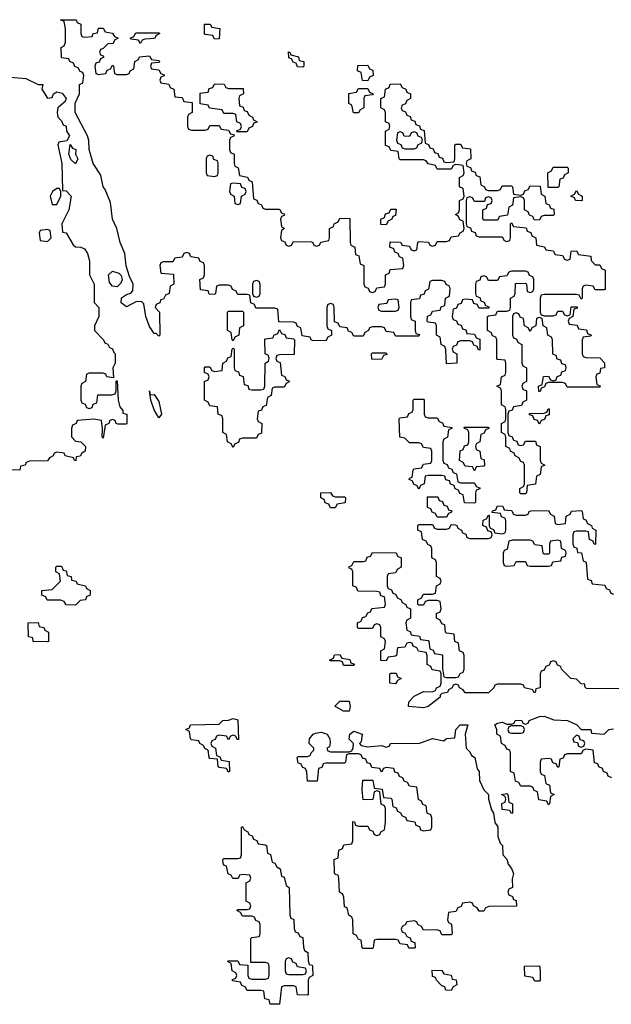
# Model space of a CAD drawing. Header units: inches. Extents: x 2710028 to 2964570, y 496606 to 722708.
# Tile 128 of 228: x 2835790 to 2838340, y 671866 to 676110. Entities that reach past the tile are written whole.
import ezdxf

# ---------------------------------------------------------------- set-up
doc = ezdxf.new("R2010")
doc.units = ezdxf.units.IN
doc.header["$MEASUREMENT"] = 0
doc.layers.add('C8637', color=7, linetype='Continuous')

msp = doc.modelspace()

# ---------------------------------------------------------------- linework, layer by layer
at = {"layer": 'C8637', "color": 6}
for points in [[(2836070, 676034), (2836102, 676038), (2836106, 676050), (2836126, 676054), (2836130, 676074), (2836150, 676074), (2836158, 676058), (2836190, 676052), (2836198, 676038), (2836214, 676030), (2836198, 676022), (2836192.7, 676007.3), (2836170, 676006), (2836150, 675986), (2836138, 675982), (2836134, 675970), (2836138, 675958), (2836150, 675954), (2836152, 675948), (2836138, 675942), (2836132.7, 675927.3), (2836118, 675922), (2836114, 675910), (2836118, 675878), (2836130, 675874), (2836162, 675878), (2836167.3, 675892.7), (2836182, 675898), (2836190, 675914), (2836194, 675910), (2836198, 675878), (2836210, 675874), (2836250, 675874), (2836262, 675878), (2836266, 675890), (2836282, 675898), (2836286, 675930), (2836302, 675938), (2836306, 675950), (2836350, 675954), (2836358, 675938), (2836390, 675934), (2836394, 675930), (2836390, 675926), (2836358, 675922), (2836354, 675910), (2836358, 675898), (2836390, 675894), (2836398, 675878), (2836412.7, 675872.7), (2836412.7, 675867.3), (2836398, 675862), (2836394, 675850), (2836398, 675838), (2836432.7, 675832.7), (2836438, 675818), (2836454, 675810), (2836458, 675778), (2836490, 675774), (2836498, 675758), (2836532.7, 675752.7), (2836534, 675710), (2836518, 675702), (2836514, 675690), (2836514, 675650), (2836518, 675638), (2836530, 675634), (2836590, 675634), (2836602, 675638), (2836610, 675654), (2836650, 675654), (2836658, 675638), (2836690, 675634), (2836698, 675618), (2836714, 675614), (2836712.7, 675607.3), (2836698, 675602), (2836694, 675590), (2836694, 675550), (2836698, 675538), (2836714, 675530), (2836714, 675490), (2836718, 675478), (2836731.6, 675471.6), (2836738, 675438), (2836771.6, 675431.6), (2836778, 675418), (2836791.6, 675411.6), (2836798, 675338), (2836812, 675332), (2836818, 675318), (2836832.7, 675312.7), (2836838, 675298), (2836850, 675294), (2836910, 675294), (2836918, 675278), (2836931.6, 675271.6), (2836930, 675266), (2836918, 675262), (2836914, 675250), (2836918, 675218), (2836932, 675210), (2836918, 675202), (2836914, 675170), (2836918, 675158), (2836932.7, 675152.7), (2836938, 675138), (2836950, 675134), (2836962, 675138), (2836970, 675154), (2837047.3, 675152.7), (2837054, 675150), (2837058, 675138), (2837070, 675134), (2837082, 675138), (2837088.4, 675151.6), (2837122, 675158), (2837126, 675170), (2837126, 675210), (2837142, 675218), (2837146, 675230), (2837162, 675238), (2837170, 675254), (2837212.7, 675252.7), (2837214, 675150), (2837218, 675138), (2837234, 675130), (2837238, 675098), (2837251.6, 675091.6), (2837258, 675058), (2837274, 675050), (2837274, 674970), (2837278, 674958), (2837292.7, 674952.7), (2837298, 674938), (2837310, 674934), (2837322, 674938), (2837330, 674954), (2837362, 674958), (2837366, 674970), (2837366, 675010), (2837382, 675018), (2837387.3, 675032.7), (2837442, 675038), (2837446, 675050), (2837442, 675082), (2837427.3, 675087.3), (2837422, 675102), (2837407.3, 675107.3), (2837402, 675122), (2837386, 675130), (2837387.3, 675152.7), (2837431.6, 675151.6), (2837438, 675138), (2837470, 675134), (2837478, 675118), (2837490, 675114), (2837502, 675118), (2837506, 675150), (2837510, 675154), (2837551.6, 675151.6), (2837558, 675138), (2837570, 675134), (2837582, 675138), (2837590, 675154), (2837630, 675154), (2837642, 675158), (2837650, 675174), (2837682, 675178), (2837688, 675192), (2837702, 675198), (2837706, 675210), (2837702, 675242), (2837687.3, 675247.3), (2837682, 675262), (2837668, 675270), (2837682, 675278), (2837686, 675290), (2837686, 675330), (2837702, 675338), (2837706, 675350), (2837702, 675382), (2837686, 675390), (2837686, 675430), (2837702, 675438), (2837706, 675450), (2837702, 675482), (2837670, 675486), (2837658, 675482), (2837650, 675466), (2837590, 675466), (2837582, 675482), (2837550, 675488), (2837542, 675502), (2837530, 675506), (2837430, 675506), (2837426, 675510), (2837422, 675542), (2837390, 675546), (2837382, 675562), (2837367.3, 675567.3), (2837366, 675630), (2837382, 675638), (2837386, 675650), (2837382, 675662), (2837366, 675670), (2837366, 675710), (2837362, 675722), (2837346, 675730), (2837346, 675770), (2837362, 675778), (2837366, 675810), (2837382, 675818), (2837387.3, 675832.7), (2837430, 675834), (2837438, 675818), (2837454, 675810), (2837458, 675798), (2837474, 675790), (2837474, 675770), (2837458, 675762), (2837452.7, 675747.3), (2837438, 675742), (2837434, 675730), (2837438, 675718), (2837452.7, 675712.7), (2837458, 675698), (2837472.7, 675692.7), (2837478, 675678), (2837492.7, 675672.7), (2837498, 675658), (2837512.7, 675652.7), (2837518, 675638), (2837532.7, 675632.7), (2837538, 675578), (2837552.7, 675572.7), (2837558, 675558), (2837572.7, 675552.7), (2837578, 675538), (2837592.7, 675532.7), (2837598, 675518), (2837612.7, 675512.7), (2837618, 675498), (2837630, 675494), (2837662, 675498), (2837666, 675510), (2837666, 675570), (2837670, 675574), (2837690, 675574), (2837698, 675558), (2837732.7, 675552.7), (2837734, 675510), (2837718, 675502), (2837714, 675490), (2837718, 675478), (2837732.7, 675472.7), (2837738, 675458), (2837752.7, 675452.7), (2837758, 675438), (2837772.7, 675432.7), (2837778, 675398), (2837794, 675390), (2837798, 675378), (2837810, 675374), (2837850, 675374), (2837862, 675378), (2837870, 675394), (2837910, 675394), (2837914, 675390), (2837918, 675358), (2837950, 675354), (2837962, 675358), (2837967.3, 675372.7), (2837982, 675378), (2837990, 675394), (2838032.7, 675392.7), (2838038, 675358), (2838054, 675350), (2838058, 675318), (2838072.7, 675312.7), (2838078, 675298), (2838092.7, 675292.7), (2838094, 675270), (2838090, 675266), (2838050, 675266), (2838038, 675262), (2838030, 675246), (2838007.3, 675247.3), (2838002, 675262), (2837987.3, 675267.3), (2837982, 675282), (2837966, 675290), (2837966, 675330), (2837962, 675342), (2837950, 675346), (2837918, 675342), (2837914, 675310), (2837898, 675302), (2837892.7, 675267.3), (2837858, 675262), (2837850, 675246), (2837790, 675246), (2837786, 675250), (2837786, 675290), (2837802, 675298), (2837806, 675314), (2837822, 675318), (2837826, 675330), (2837822, 675342), (2837810, 675346), (2837798, 675342), (2837794, 675326), (2837750, 675326), (2837742, 675342), (2837730, 675346), (2837718, 675342), (2837714, 675330), (2837714, 675230), (2837718, 675218), (2837732.7, 675212.7), (2837738, 675198), (2837752.7, 675192.7), (2837758, 675178), (2837770, 675174), (2837870, 675174), (2837878, 675158), (2837890, 675154), (2837902, 675158), (2837906, 675170), (2837906, 675230), (2837910, 675234), (2837918, 675218), (2837972.7, 675212.7), (2837978, 675198), (2837992.7, 675192.7), (2837998, 675178), (2838014, 675170), (2838018, 675138), (2838051.6, 675131.6), (2838058, 675118), (2838090, 675114), (2838098, 675098), (2838130, 675094), (2838138, 675078), (2838150, 675074), (2838162, 675078), (2838167.3, 675112.7), (2838190, 675114), (2838198, 675098), (2838251.3, 675091.3), (2838252.7, 675072.7), (2838270, 675054), (2838290, 675054), (2838298, 675038), (2838314, 675030), (2838314, 674950), (2838310, 674946), (2838270, 674946), (2838262, 674962), (2838230, 674966), (2838218, 674962), (2838214, 674950), (2838214, 674910), (2838210, 674906), (2838202, 674922), (2838190, 674926), (2838050, 674926), (2838038, 674922), (2838034, 674910), (2838034, 674850), (2838038, 674838), (2838050, 674834), (2838090, 674834), (2838102, 674838), (2838110, 674854), (2838130, 674854), (2838138, 674838), (2838150, 674834), (2838162, 674838), (2838167.3, 674872.7), (2838192.7, 674872.7), (2838192.7, 674867.3), (2838178, 674862), (2838174, 674830), (2838158, 674822), (2838154, 674810), (2838158, 674798), (2838192.7, 674792.7), (2838198, 674778), (2838232.7, 674772.7), (2838238, 674758), (2838254, 674750), (2838250, 674746), (2838218, 674742), (2838214, 674730), (2838214, 674670), (2838218, 674658), (2838230, 674654), (2838290, 674652), (2838310.9, 674630.9), (2838310.9, 674609.1), (2838294, 674606), (2838290, 674586), (2838278, 674582), (2838274, 674570), (2838278, 674538), (2838292, 674532), (2838290, 674526), (2838150, 674526), (2838142, 674542), (2838130, 674546), (2838070, 674546), (2838058, 674542), (2838052.7, 674527.3), (2838038, 674522), (2838032.7, 674507.3), (2838027.3, 674507.3), (2838026, 674530), (2838042, 674538), (2838047.3, 674572.7), (2838070, 674574), (2838078, 674558), (2838090, 674554), (2838102, 674558), (2838107.3, 674572.7), (2838122, 674578), (2838127.3, 674592.7), (2838142, 674598), (2838146, 674610), (2838142, 674622), (2838127.3, 674627.3), (2838122, 674642), (2838107.3, 674647.3), (2838102, 674662), (2838088.4, 674668.4), (2838086, 674730), (2838082, 674742), (2838066, 674750), (2838062, 674782), (2838046, 674790), (2838042, 674822), (2838030, 674826), (2838018, 674822), (2838014, 674790), (2837998, 674782), (2837990, 674766), (2837982, 674782), (2837966, 674790), (2837962, 674822), (2837947.3, 674827.3), (2837942, 674842), (2837930, 674846), (2837918, 674842), (2837914, 674830), (2837914, 674750), (2837918, 674738), (2837930, 674734), (2837938, 674718), (2837954, 674710), (2837954, 674630), (2837958, 674618), (2837974, 674610), (2837974, 674550), (2837958, 674542), (2837954, 674530), (2837958, 674518), (2837974, 674510), (2837974, 674470), (2837958, 674462), (2837952.7, 674447.3), (2837918, 674442), (2837912.7, 674427.3), (2837898, 674422), (2837894, 674410), (2837894, 674330), (2837898, 674318), (2837912.7, 674312.7), (2837918, 674298), (2837932.7, 674292.7), (2837938, 674278), (2837950, 674274), (2837962, 674278), (2837970, 674294), (2838012.7, 674292.7), (2838018, 674278), (2838034, 674270), (2838034, 674210), (2838038, 674198), (2838054, 674190), (2838038, 674182), (2838034, 674150), (2838018, 674142), (2838012.7, 674107.3), (2837978, 674102), (2837974, 674070), (2837970, 674066), (2837950, 674066), (2837946, 674070), (2837946, 674090), (2837962, 674098), (2837966, 674110), (2837966, 674190), (2837962, 674202), (2837950, 674206), (2837942, 674222), (2837926, 674230), (2837922, 674242), (2837906, 674250), (2837902, 674262), (2837886, 674270), (2837886, 674310), (2837882, 674322), (2837866, 674330), (2837866, 674370), (2837882, 674378), (2837886, 674390), (2837886, 674430), (2837882, 674442), (2837866, 674450), (2837866, 674510), (2837862, 674522), (2837846, 674530), (2837862, 674538), (2837866, 674570), (2837882, 674578), (2837886, 674590), (2837886, 674630), (2837882, 674642), (2837850, 674646), (2837846, 674650), (2837846, 674730), (2837842, 674742), (2837827.3, 674747.3), (2837822, 674762), (2837806, 674770), (2837806, 674830), (2837810, 674834), (2837842, 674838), (2837850, 674854), (2837890, 674854), (2837902, 674858), (2837906, 674870), (2837906, 674910), (2837922, 674918), (2837926, 674930), (2837927.3, 674972.7), (2837970, 674974), (2837974, 674970), (2837978, 674938), (2837990, 674934), (2838002, 674938), (2838006, 674950), (2838006, 674990), (2838002, 675002), (2837987.3, 675007.3), (2837982, 675022), (2837970, 675026), (2837910, 675026), (2837898, 675022), (2837890, 675006), (2837858, 675002), (2837850, 674986), (2837810, 674986), (2837802, 675002), (2837790, 675006), (2837778, 675002), (2837772.7, 674987.3), (2837758, 674982), (2837754, 674970), (2837754, 674930), (2837758, 674918), (2837772.7, 674912.7), (2837778, 674898), (2837792.7, 674892.7), (2837798, 674878), (2837812.7, 674872.7), (2837812.7, 674867.3), (2837770, 674866), (2837762, 674882), (2837747.3, 674887.3), (2837742, 674902), (2837710, 674906), (2837698, 674902), (2837692.7, 674887.3), (2837678, 674882), (2837672.7, 674867.3), (2837658, 674862), (2837654, 674830), (2837658, 674818), (2837672.7, 674812.7), (2837678, 674798), (2837692.7, 674792.7), (2837698, 674778), (2837712.7, 674772.7), (2837718, 674758), (2837750, 674754), (2837758, 674738), (2837772.7, 674732.7), (2837774, 674686), (2837767.3, 674687.3), (2837762, 674702), (2837747.3, 674707.3), (2837742, 674722), (2837730, 674726), (2837690, 674726), (2837678, 674722), (2837672.7, 674707.3), (2837658, 674702), (2837654, 674690), (2837658, 674678), (2837674, 674670), (2837674, 674630), (2837630, 674626), (2837627.3, 674687.3), (2837622, 674702), (2837606, 674710), (2837602, 674742), (2837586, 674750), (2837586, 674790), (2837582, 674802), (2837550, 674806), (2837546, 674810), (2837547.3, 674832.7), (2837562, 674838), (2837570, 674854), (2837602, 674858), (2837607.3, 674872.7), (2837622, 674878), (2837626, 674910), (2837642, 674918), (2837646, 674950), (2837642, 674962), (2837628, 674968), (2837622, 674982), (2837610, 674986), (2837570, 674986), (2837558, 674982), (2837551.6, 674948.4), (2837538, 674942), (2837532.7, 674927.3), (2837518, 674922), (2837512.7, 674907.3), (2837478, 674902), (2837474, 674890), (2837474, 674830), (2837478, 674818), (2837494, 674810), (2837494, 674770), (2837498, 674758), (2837512.7, 674752.7), (2837510, 674746), (2837410, 674746), (2837402, 674762), (2837370, 674766), (2837362, 674782), (2837350, 674786), (2837310, 674786), (2837298, 674782), (2837294, 674770), (2837278, 674762), (2837270, 674746), (2837230, 674746), (2837222, 674762), (2837207.3, 674767.3), (2837202, 674782), (2837170, 674786), (2837162, 674802), (2837147.3, 674807.3), (2837146, 674870), (2837142, 674882), (2837130, 674886), (2837118, 674882), (2837114, 674870), (2837114, 674790), (2837118, 674778), (2837134, 674770), (2837134, 674750), (2837118, 674742), (2837110, 674726), (2837052.7, 674727.3), (2837046, 674730), (2837042, 674742), (2837007.3, 674747.3), (2837002, 674782), (2836987.3, 674787.3), (2836982, 674802), (2836970, 674806), (2836907.3, 674807.3), (2836902, 674862), (2836890, 674866), (2836807.3, 674867.3), (2836802, 674882), (2836786, 674890), (2836782, 674922), (2836770, 674926), (2836730, 674926), (2836722, 674942), (2836707.3, 674947.3), (2836702, 674962), (2836690, 674966), (2836650, 674966), (2836638, 674962), (2836634, 674930), (2836630, 674926), (2836607.3, 674927.3), (2836602, 674942), (2836570, 674946), (2836566, 674990), (2836582, 674998), (2836586, 675010), (2836586, 675050), (2836582, 675062), (2836567.3, 675067.3), (2836562, 675082), (2836527.3, 675087.3), (2836522, 675102), (2836510, 675106), (2836498, 675102), (2836490, 675086), (2836458, 675082), (2836450, 675066), (2836410, 675066), (2836398, 675062), (2836394, 675050), (2836398, 675018), (2836452.7, 675012.7), (2836454, 674970), (2836438, 674962), (2836434, 674930), (2836418, 674922), (2836410, 674906), (2836398, 674902), (2836394, 674890), (2836378, 674882), (2836374, 674870), (2836392, 674850), (2836394, 674750), (2836390, 674746), (2836378, 674758), (2836370, 674758), (2836350, 674788), (2836334, 674830), (2836324.7, 674884.7), (2836315.3, 674895.3), (2836290, 674894), (2836250, 674872.7), (2836227, 674890), (2836229.5, 674910.5), (2836250, 674924.9), (2836269.4, 674930.6), (2836278, 674942), (2836279.3, 674970), (2836263.2, 675003.2), (2836249.5, 675049.5), (2836242.9, 675102.9), (2836222.7, 675150), (2836209.4, 675210), (2836189.5, 675250), (2836182, 675322), (2836158.6, 675378.6), (2836149.4, 675390), (2836140.2, 675440.2), (2836106, 675490), (2836089.2, 675550), (2836088.7, 675588.7), (2836082, 675610), (2836029, 675710), (2836028.7, 675750), (2836048, 675790), (2836048, 675830), (2836062, 675838), (2836066, 675870), (2836062, 675882), (2836050, 675886), (2836042, 675902), (2836028, 675908), (2836022, 675922), (2836006, 675930), (2836002, 675942), (2835970, 675946), (2835968.7, 675990), (2835982, 675998), (2835987.3, 676012.7), (2835988, 676070), (2835982, 676102), (2835966, 676110), (2836034, 676110), (2836038, 676098), (2836054, 676090), (2836054, 676050), (2836058, 676038)], [(2836630, 676026), (2836622, 676042), (2836590, 676046), (2836586, 676050), (2836586, 676090), (2836611.3, 676091.3), (2836618, 676078), (2836652.7, 676072.7), (2836650, 676028)], [(2836310, 676008), (2836302, 676022), (2836270, 676026), (2836266, 676030), (2836282, 676038), (2836290, 676054), (2836390, 676054), (2836394, 676050), (2836378, 676042), (2836371.6, 676028.4), (2836330, 676026), (2836318, 676022)], [(2837010, 675906), (2836987.3, 675907.3), (2836982, 675922), (2836970, 675926), (2836962, 675942), (2836950, 675946), (2836948.9, 675971.1), (2836954, 675970), (2836958, 675958), (2836992, 675950), (2836994, 675934), (2837014, 675930), (2837014, 675910)], [(2837290, 675846), (2837267.3, 675847.3), (2837262, 675882), (2837246, 675890), (2837247.3, 675912.7), (2837290, 675914), (2837298, 675898), (2837312.7, 675892.7), (2837314, 675870), (2837298, 675862)], [(2836726, 675626), (2836727.3, 675632.7), (2836742, 675638), (2836746, 675650), (2836742, 675662), (2836726, 675670), (2836722, 675702), (2836710, 675706), (2836670, 675706), (2836662, 675722), (2836608, 675728), (2836602, 675742), (2836567.3, 675747.3), (2836567.3, 675792.7), (2836602, 675798), (2836607.3, 675812.7), (2836622, 675818), (2836630, 675834), (2836671.6, 675831.6), (2836678, 675818), (2836690, 675814), (2836752.7, 675812.7), (2836754, 675790), (2836738, 675782), (2836734, 675770), (2836738, 675738), (2836752.7, 675732.7), (2836758, 675718), (2836770, 675714), (2836778, 675698), (2836794, 675690), (2836798, 675678), (2836814, 675670), (2836798, 675662), (2836794, 675650), (2836778, 675642), (2836770, 675626)], [(2837250, 675708), (2837228.7, 675708.7), (2837222, 675742), (2837208.4, 675748.4), (2837208.4, 675791.6), (2837242, 675798), (2837250, 675814), (2837290, 675814), (2837298, 675798), (2837314, 675790), (2837310, 675786), (2837278, 675782), (2837274, 675770), (2837274, 675730), (2837258, 675722)], [(2837490, 675626), (2837478, 675622), (2837470, 675606), (2837447.3, 675607.3), (2837442, 675622), (2837430, 675626), (2837418, 675622), (2837414, 675590), (2837418, 675578), (2837432.7, 675572.7), (2837438, 675558), (2837450, 675554), (2837490, 675554), (2837502, 675558), (2837507.3, 675572.7), (2837522, 675578), (2837526, 675590), (2837522, 675602), (2837507.3, 675607.3), (2837502, 675622)], [(2836030, 675488), (2836010, 675508), (2836001.2, 675530), (2836007.3, 675572.7), (2836016.9, 675556.9), (2836031.3, 675550), (2836031, 675530), (2836041, 675510)], [(2836610, 675526), (2836598, 675522), (2836594, 675510), (2836594, 675450), (2836598, 675438), (2836630, 675434), (2836642, 675438), (2836646, 675450), (2836646, 675490), (2836642, 675502), (2836627.3, 675507.3), (2836622, 675522)], [(2838110, 675386), (2838067.3, 675387.3), (2838066, 675450), (2838082, 675458), (2838090, 675474), (2838150, 675474), (2838154, 675470), (2838154, 675450), (2838138, 675442), (2838132.7, 675427.3), (2838118, 675422), (2838114, 675390)], [(2836710, 675406), (2836698, 675402), (2836694, 675370), (2836698, 675358), (2836714, 675350), (2836718, 675318), (2836730, 675314), (2836742, 675318), (2836746, 675350), (2836762, 675358), (2836766, 675370), (2836762, 675382), (2836747.3, 675387.3), (2836742, 675402)], [(2835962, 675382), (2835950, 675382), (2835932, 675370), (2835921, 675350), (2835930, 675314), (2835950, 675314), (2835968, 675350), (2835968, 675370)], [(2838210, 675328.7), (2838186, 675330), (2838182, 675342), (2838166, 675350), (2838182, 675358), (2838190, 675374), (2838198, 675358), (2838214, 675350), (2838214, 675330)], [(2837370, 675226), (2837347.3, 675227.3), (2837346, 675250), (2837362, 675258), (2837367.3, 675272.7), (2837382, 675278), (2837390, 675294), (2837412.7, 675292.7), (2837410, 675266), (2837398, 675262), (2837394, 675250), (2837378, 675242)], [(2835910, 675206), (2835878, 675202), (2835874, 675190), (2835878, 675158), (2835910, 675154), (2835926, 675170), (2835922, 675202)], [(2836210, 674958), (2836190, 674960.9), (2836177.2, 674977.2), (2836172.3, 675010), (2836190, 675025.5), (2836217.3, 675017.3), (2836227.9, 675007.9), (2836231, 674990), (2836226, 674974)], [(2836810, 674986), (2836798, 674982), (2836794, 674970), (2836794, 674930), (2836798, 674918), (2836810, 674914), (2836822, 674918), (2836826, 674930), (2836826, 674970), (2836822, 674982)], [(2837410, 674906), (2837378, 674902), (2837372.7, 674887.3), (2837338, 674882), (2837334, 674870), (2837338, 674858), (2837350, 674854), (2837410, 674854), (2837422, 674858), (2837426, 674870), (2837422, 674902)], [(2836710, 674726), (2836706, 674730), (2836702, 674762), (2836686, 674770), (2836686, 674850), (2836690, 674854), (2836750, 674854), (2836754, 674850), (2836754, 674790), (2836738, 674782), (2836734, 674750), (2836718, 674742)], [(2836710, 674266), (2836702, 674282), (2836686, 674290), (2836682, 674322), (2836666, 674330), (2836666, 674390), (2836662, 674402), (2836646, 674410), (2836642, 674442), (2836610, 674446), (2836602, 674462), (2836586, 674470), (2836586, 674550), (2836602, 674558), (2836606, 674570), (2836602, 674582), (2836586, 674590), (2836586, 674610), (2836590, 674614), (2836610, 674614), (2836618, 674598), (2836630, 674594), (2836662, 674598), (2836666, 674630), (2836682, 674638), (2836687.3, 674652.7), (2836702, 674658), (2836706, 674690), (2836710, 674694), (2836714, 674690), (2836714, 674610), (2836718, 674598), (2836732.7, 674592.7), (2836738, 674578), (2836752.7, 674572.7), (2836758, 674538), (2836772.7, 674532.7), (2836778, 674518), (2836790, 674514), (2836830, 674514), (2836842, 674518), (2836846, 674530), (2836848, 674630), (2836862, 674638), (2836866, 674650), (2836862, 674662), (2836848, 674670), (2836846, 674730), (2836850, 674734), (2836882, 674738), (2836886, 674750), (2836902, 674758), (2836910, 674774), (2836918, 674758), (2836932.7, 674752.7), (2836938, 674738), (2836970, 674734), (2836974, 674730), (2836972.7, 674667.3), (2836910, 674666), (2836898, 674662), (2836894, 674650), (2836898, 674638), (2836912, 674632), (2836918, 674578), (2836932.7, 674572.7), (2836938, 674558), (2836950, 674554), (2836951.6, 674548.4), (2836938, 674542), (2836930, 674526), (2836890, 674526), (2836878, 674522), (2836874, 674490), (2836858, 674482), (2836852.7, 674447.3), (2836838, 674442), (2836832.7, 674427.3), (2836818, 674422), (2836814, 674390), (2836818, 674378), (2836834, 674370), (2836832.7, 674327.3), (2836818, 674322), (2836810, 674306), (2836750, 674306), (2836738, 674302), (2836732.7, 674287.3), (2836718, 674282)], [(2837350, 674646), (2837307.3, 674647.3), (2837306, 674670), (2837310, 674674), (2837370, 674674), (2837372.7, 674667.3), (2837358, 674662)], [(2836352.7, 674492.7), (2836370, 674494.8), (2836390, 674464.7), (2836400.7, 674410), (2836390, 674394), (2836370, 674428.7), (2836355.1, 674470), (2836350, 674510.7)], [(2837550, 674394), (2837590, 674394), (2837598, 674378), (2837612.7, 674372.7), (2837618, 674358), (2837652.7, 674352.7), (2837652.7, 674347.3), (2837638, 674342), (2837634, 674310), (2837618, 674302), (2837614, 674290), (2837614, 674210), (2837618, 674198), (2837632.7, 674192.7), (2837638, 674178), (2837652.7, 674172.7), (2837658, 674158), (2837672.7, 674152.7), (2837678, 674118), (2837690, 674114), (2837750, 674114), (2837758, 674098), (2837772.7, 674092.7), (2837772.7, 674087.3), (2837758, 674082), (2837754, 674070), (2837754, 674030), (2837750, 674026), (2837707.3, 674027.3), (2837702, 674062), (2837687.3, 674067.3), (2837682, 674082), (2837667.3, 674087.3), (2837662, 674102), (2837647.3, 674107.3), (2837642, 674122), (2837627.3, 674127.3), (2837622, 674142), (2837610, 674146), (2837550, 674146), (2837538, 674142), (2837534, 674110), (2837518, 674102), (2837510, 674086), (2837502, 674102), (2837490, 674106), (2837482, 674122), (2837468.4, 674128.4), (2837470, 674134), (2837482, 674138), (2837486, 674170), (2837490, 674174), (2837522, 674178), (2837530, 674194), (2837562, 674198), (2837566, 674210), (2837566, 674250), (2837562, 674262), (2837530, 674266), (2837522, 674282), (2837510, 674286), (2837470, 674286), (2837450, 674306), (2837428, 674310), (2837426, 674390), (2837430, 674394), (2837462, 674398), (2837467.3, 674412.7), (2837482, 674418), (2837486, 674430), (2837486, 674470), (2837490, 674474), (2837530, 674474), (2837534, 674470), (2837534, 674410), (2837538, 674398)], [(2838030, 674366), (2838022, 674382), (2838007.3, 674387.3), (2838002, 674402), (2837987.3, 674407.3), (2837987.3, 674412.7), (2838050, 674414), (2838062, 674418), (2838067.3, 674432.7), (2838072.7, 674432.7), (2838072.7, 674407.3), (2838058, 674402), (2838052.7, 674387.3), (2838038, 674382)], [(2837750, 674166), (2837742, 674182), (2837710, 674186), (2837702, 674202), (2837686, 674210), (2837688.4, 674251.6), (2837702, 674258), (2837707.3, 674272.7), (2837722, 674278), (2837726, 674290), (2837726, 674330), (2837722, 674342), (2837707.3, 674347.3), (2837706, 674354), (2837810, 674354), (2837812.7, 674347.3), (2837798, 674342), (2837792.7, 674327.3), (2837778, 674322), (2837774, 674290), (2837758, 674282), (2837754, 674270), (2837758, 674258), (2837774, 674250), (2837778, 674218), (2837792.7, 674212.7), (2837794, 674190), (2837790, 674186), (2837758, 674182)], [(2837150, 674054), (2837190, 674054), (2837194, 674050), (2837192.7, 674027.3), (2837158, 674022), (2837150, 674006), (2837130, 674006), (2837122, 674022), (2837107.3, 674027.3), (2837102, 674042), (2837088.4, 674048.4), (2837088.7, 674071.3), (2837130, 674072), (2837138, 674058)], [(2837590, 673966), (2837582, 673982), (2837567.3, 673987.3), (2837562, 674002), (2837547.3, 674007.3), (2837547.3, 674052.7), (2837592.7, 674052.7), (2837598, 674038), (2837612.7, 674032.7), (2837618, 674018), (2837632.7, 674012.7), (2837638, 673998), (2837652.7, 673992.7), (2837650, 673986), (2837638, 673982), (2837630, 673966)], [(2837912.7, 673867.3), (2837898, 673862), (2837891.6, 673828.4), (2837878, 673822), (2837874, 673810), (2837874, 673770), (2837878, 673758), (2837890, 673754), (2837922, 673758), (2837930, 673774), (2837970, 673774), (2837978, 673758), (2837990, 673754), (2838070, 673754), (2838082, 673758), (2838087.3, 673772.7), (2838122, 673778), (2838127.3, 673792.7), (2838142, 673798), (2838146, 673810), (2838142, 673822), (2838126, 673830), (2838122, 673862), (2838110, 673866), (2838078, 673862), (2838074, 673850), (2838074, 673810), (2838070, 673806), (2838050, 673806), (2838046, 673810), (2838042, 673842), (2838010, 673846), (2838002, 673862), (2837990, 673866)], [(2836030, 673586), (2835990, 673588), (2835982, 673602), (2835967.3, 673607.3), (2835908.4, 673608.4), (2835902, 673622), (2835886, 673630), (2835886, 673650), (2835930, 673654), (2835966, 673690), (2835962, 673722), (2835946, 673730), (2835946, 673750), (2835950, 673754), (2835970, 673754), (2835978, 673738), (2835990, 673734), (2835994, 673714), (2836012, 673710), (2836014, 673694), (2836034, 673690), (2836038, 673678), (2836074, 673670), (2836078, 673658), (2836094, 673650), (2836094, 673630), (2836078, 673622), (2836074, 673610), (2836050, 673606)], [(2835910, 673428.7), (2835848, 673430), (2835846, 673446), (2835828, 673450), (2835826, 673510), (2835870, 673512), (2835874, 673494), (2835894, 673490), (2835898, 673478), (2835914, 673470), (2835914, 673430)], [(2837186, 673326), (2837182, 673342), (2837170, 673346), (2837130, 673346), (2837126, 673350), (2837142, 673358), (2837147.3, 673372.7), (2837170, 673374), (2837178, 673358), (2837212.7, 673352.7), (2837218, 673338), (2837232.7, 673332.7), (2837230, 673326)], [(2837410, 673248), (2837386, 673250), (2837386, 673290), (2837390, 673294), (2837412.7, 673292.7), (2837418, 673278), (2837434, 673270), (2837418, 673262)], [(2837210, 673129.7), (2837186, 673130), (2837148.4, 673151.6), (2837170, 673172), (2837210, 673172), (2837214, 673150)], [(2836727.3, 673007.3), (2836722, 673022), (2836710, 673026), (2836698, 673022), (2836690, 673006), (2836682, 673022), (2836650, 673026), (2836638, 673022), (2836632, 673008), (2836618, 673002), (2836614, 672990), (2836618, 672978), (2836634, 672970), (2836638, 672938), (2836652.7, 672932.7), (2836658, 672918), (2836692.7, 672912.7), (2836694, 672870), (2836690, 672866), (2836682, 672882), (2836650, 672886), (2836646, 672890), (2836642, 672922), (2836610, 672926), (2836606, 672930), (2836602, 672962), (2836588, 672968), (2836582, 672982), (2836566, 672990), (2836562, 673002), (2836530, 673006), (2836526, 673010), (2836522, 673042), (2836506, 673050), (2836522, 673058), (2836526, 673070), (2836650, 673074), (2836666, 673090), (2836690, 673091), (2836710, 673098), (2836730, 673092), (2836732.7, 673007.3)], [(2837770, 672268), (2837762, 672282), (2837746, 672290), (2837742, 672302), (2837730, 672306), (2837698, 672302), (2837692.7, 672287.3), (2837678, 672282), (2837670, 672266), (2837638, 672262), (2837634, 672230), (2837638, 672218), (2837651.6, 672211.6), (2837654, 672170), (2837650, 672166), (2837610, 672166), (2837602, 672182), (2837587.3, 672187.3), (2837530, 672186), (2837522, 672202), (2837506, 672210), (2837502, 672222), (2837490, 672226), (2837458, 672222), (2837452, 672208), (2837438, 672202), (2837434, 672190), (2837438, 672178), (2837452, 672172), (2837458, 672158), (2837472.7, 672152.7), (2837478, 672138), (2837492.7, 672132.7), (2837494, 672110), (2837490, 672108), (2837468, 672108), (2837462, 672122), (2837430, 672126), (2837422, 672142), (2837410, 672146), (2837330, 672146), (2837318, 672142), (2837314, 672110), (2837310, 672106), (2837270, 672106), (2837266, 672110), (2837262, 672142), (2837250, 672146), (2837242, 672162), (2837228, 672170), (2837226, 672230), (2837222, 672242), (2837208, 672250), (2837202, 672282), (2837190, 672286), (2837187.3, 672327.3), (2837182, 672342), (2837168.7, 672350), (2837166, 672410), (2837162, 672422), (2837150, 672426), (2837147.3, 672432.7), (2837146, 672490), (2837162, 672498), (2837166, 672530), (2837182, 672538), (2837187.3, 672552.7), (2837222, 672558), (2837226, 672570), (2837226, 672654), (2837232.7, 672652.7), (2837238, 672638), (2837250, 672634), (2837290, 672634), (2837298, 672618), (2837312, 672612), (2837318, 672598), (2837330, 672594), (2837342, 672598), (2837346, 672610), (2837362, 672618), (2837367.3, 672652.7), (2837366, 672710), (2837362, 672722), (2837348.4, 672728.4), (2837342, 672782), (2837330, 672786), (2837318, 672782), (2837311.6, 672748.4), (2837270, 672748), (2837266, 672790), (2837268.4, 672831.6), (2837312.7, 672832.7), (2837318, 672798), (2837352.7, 672792.7), (2837358, 672758), (2837390, 672754), (2837394, 672750), (2837398, 672718), (2837412.7, 672712.7), (2837418, 672698), (2837432, 672692), (2837438, 672678), (2837452.7, 672672.7), (2837458, 672658), (2837492.7, 672652.7), (2837498, 672638), (2837512.7, 672632.7), (2837518, 672618), (2837530, 672614), (2837562, 672618), (2837566, 672630), (2837566, 672670), (2837562, 672682), (2837546, 672690), (2837542, 672722), (2837527.3, 672727.3), (2837522, 672742), (2837508.4, 672748.4), (2837502, 672802), (2837470, 672806), (2837462, 672822), (2837447.3, 672827.3), (2837442, 672842), (2837427.3, 672847.3), (2837422, 672862), (2837407.3, 672867.3), (2837402, 672882), (2837370, 672886), (2837358, 672882), (2837350, 672866), (2837342, 672882), (2837307.3, 672887.3), (2837302, 672902), (2837287.3, 672907.3), (2837282, 672922), (2837267.3, 672927.3), (2837262, 672942), (2837250, 672946), (2837210, 672946), (2837198, 672942), (2837194, 672910), (2837190, 672906), (2837110, 672906), (2837098, 672902), (2837092.7, 672887.3), (2837078, 672882), (2837072.7, 672827.3), (2837030, 672828), (2837027.3, 672867.3), (2837022, 672882), (2837010, 672886), (2837002, 672902), (2836990, 672906), (2836986, 672930), (2836990, 672934), (2837030, 672934), (2837042, 672938), (2837046, 672950), (2837058, 672962), (2837058, 672970), (2837037.2, 672990), (2837039.5, 673010), (2837054.5, 673030), (2837065, 673035), (2837090, 673038.6), (2837115.5, 673030), (2837126.4, 673010), (2837127.5, 672992.5), (2837124.7, 672975.3), (2837114, 672970), (2837118, 672958), (2837130, 672954), (2837210, 672954), (2837222, 672958), (2837228, 672972), (2837228.7, 672990), (2837209.5, 673009.5), (2837212.3, 673030), (2837230, 673043.8), (2837266, 673030), (2837262, 672998), (2837254, 672990), (2837262, 672982), (2837290, 672976), (2837350, 672982), (2837370, 672974), (2837382, 672978), (2837390, 672991), (2837510, 672990.8), (2837568.9, 673011.1), (2837618, 673002), (2837630, 673011), (2837666, 673014), (2837669.2, 673050), (2837688.7, 673070), (2837722, 673070), (2837710.8, 673030), (2837714, 672970), (2837730, 672954), (2837738, 672938), (2837751.3, 672930), (2837761.4, 672881.4), (2837770.8, 672870), (2837772, 672830), (2837791, 672791), (2837811.3, 672770), (2837811.3, 672750), (2837823.6, 672703.6), (2837832, 672690), (2837838, 672650), (2837850.7, 672630.7), (2837851, 672590), (2837861, 672561), (2837870.8, 672550), (2837872, 672510), (2837890, 672492), (2837896, 672470), (2837910, 672451.3), (2837918, 672430), (2837912.7, 672407.3), (2837914, 672370), (2837898, 672362), (2837894, 672350), (2837898, 672338), (2837914, 672330), (2837918, 672318), (2837930, 672314), (2837931.3, 672288.7), (2837812.7, 672287.3), (2837798, 672282), (2837790, 672268)], [(2837950, 673066), (2837910, 673066), (2837898, 673062), (2837894, 673050), (2837898, 673038), (2837910, 673034), (2837950, 673034), (2837962, 673038), (2837966, 673050), (2837962, 673062)], [(2838190, 673026), (2838174, 673010), (2838178, 672998), (2838194, 672994), (2838198, 672978), (2838210, 672974), (2838222, 672978), (2838226, 672990), (2838222, 673002), (2838206, 673006), (2838202, 673022)], [(2837910, 672688), (2837902, 672702), (2837870, 672706), (2837868.4, 672731.6), (2837882, 672738), (2837886, 672750), (2837882, 672762), (2837866, 672770), (2837890, 672774), (2837894, 672770), (2837898, 672738), (2837914, 672730), (2837914, 672690)], [(2837030, 671906), (2836987.3, 671907.3), (2836982, 671942), (2836970, 671946), (2836930, 671946), (2836918, 671942), (2836910, 671866), (2836870, 671866), (2836866, 671886), (2836846, 671890), (2836842, 671922), (2836830, 671926), (2836770, 671926), (2836762, 671942), (2836747.3, 671947.3), (2836742, 671962), (2836707.3, 671967.3), (2836707.3, 671972.7), (2836722, 671978), (2836726, 671990), (2836722, 672002), (2836706, 672010), (2836702, 672042), (2836686, 672050), (2836690, 672054), (2836730, 672054), (2836738, 672038), (2836774, 672034), (2836774, 671990), (2836778, 671978), (2836790, 671974), (2836850, 671974), (2836862, 671978), (2836866, 671990), (2836866, 672030), (2836862, 672042), (2836850, 672046), (2836786, 672046), (2836786, 672150), (2836790, 672154), (2836822, 672158), (2836826, 672170), (2836826, 672210), (2836822, 672222), (2836807.3, 672227.3), (2836802, 672242), (2836790, 672246), (2836750, 672246), (2836742, 672262), (2836726, 672270), (2836730, 672274), (2836770, 672274), (2836782, 672278), (2836786, 672290), (2836782, 672302), (2836766, 672310), (2836766, 672390), (2836782, 672398), (2836786, 672410), (2836782, 672422), (2836750, 672426), (2836738, 672422), (2836732, 672408), (2836708.4, 672408.4), (2836702, 672422), (2836688.4, 672428.4), (2836682, 672462), (2836670, 672466), (2836667.3, 672472.7), (2836666, 672490), (2836670, 672494), (2836730, 672494), (2836742, 672498), (2836746, 672510), (2836746, 672630), (2836750, 672632), (2836758, 672618), (2836774, 672610), (2836778, 672598), (2836792.7, 672592.7), (2836798, 672578), (2836812.7, 672572.7), (2836818, 672558), (2836850, 672554), (2836854, 672550), (2836858, 672518), (2836871.6, 672511.6), (2836878, 672478), (2836890, 672474), (2836898, 672458), (2836912, 672450), (2836918, 672418), (2836930, 672414), (2836938, 672378), (2836951, 672370), (2836954, 672250), (2836958, 672238), (2836971.6, 672231.6), (2836972.7, 672192.7), (2836978, 672178), (2836990, 672174), (2836998, 672158), (2837010, 672154), (2837012.7, 672112.7), (2837018, 672098), (2837031.3, 672090), (2837032.7, 672052.7), (2837038, 672038), (2837050, 672034), (2837052, 672028), (2837054, 671990), (2837038, 671982), (2837034, 671970), (2837034, 671910)], [(2836950, 672066), (2836938, 672062), (2836934, 672050), (2836934, 672010), (2836938, 671998), (2836950, 671994), (2837010, 671994), (2837022, 671998), (2837026, 672010), (2837022, 672022), (2836987.3, 672027.3), (2836982, 672042), (2836967.3, 672047.3), (2836962, 672062)], [(2837650, 671926), (2837627.3, 671927.3), (2837622, 671942), (2837610, 671946), (2837586, 671970), (2837582, 671982), (2837570, 671986), (2837567.3, 672012.7), (2837610, 672012), (2837618, 671998), (2837650, 671992), (2837654, 671974), (2837671.1, 671971.1), (2837674, 671950), (2837658, 671942)], [(2838010, 671966), (2838002, 671982), (2837967.3, 671987.3), (2837966, 672030), (2838030, 672032), (2838034, 672010), (2838034, 671970), (2838030, 671966)]]:
    msp.add_lwpolyline(points, close=True, dxfattribs=at)
for points in [[(2835750, 675862), (2835816.3, 675856.3), (2835870, 675831.3), (2835890, 675831.3), (2835886, 675810), (2835910, 675772), (2835930, 675774), (2835935.3, 675790), (2835950, 675798.8), (2835973.4, 675793.4), (2835991, 675770), (2835984.7, 675755.3), (2835954, 675730), (2835952, 675710), (2835954, 675690), (2835970, 675674), (2835976.9, 675656.9), (2835990.5, 675650.5), (2835991.3, 675630), (2836004.7, 675610), (2835992.7, 675587.3), (2835958, 675582), (2835954, 675570), (2835971, 675490), (2835974, 675374), (2835990, 675372), (2836011.3, 675350), (2836002, 675290), (2835972, 675230), (2835974, 675194), (2835990, 675192), (2836019.8, 675139.8), (2836030, 675131.3), (2836054, 675130), (2836070, 675122), (2836082, 675102), (2836090.6, 675070), (2836091, 675010), (2836111, 674970), (2836111.6, 674891.6), (2836130.9, 674869.1), (2836131, 674830), (2836112, 674790), (2836112, 674770), (2836151, 674730), (2836156.9, 674716.9), (2836170, 674711), (2836176.9, 674696.9), (2836190, 674691), (2836195.3, 674675.3), (2836202, 674670), (2836202, 674630), (2836192, 674610), (2836194, 674566), (2836166, 674570), (2836162, 674582), (2836150, 674586), (2836090, 674586), (2836078, 674582), (2836074, 674550), (2836058, 674542), (2836054, 674530), (2836054, 674470), (2836058, 674458), (2836072.7, 674452.7), (2836078, 674438), (2836090, 674434), (2836102, 674438), (2836107.3, 674452.7), (2836122, 674458), (2836127.3, 674492.7), (2836187.3, 674492.7), (2836202, 674498), (2836206, 674510), (2836206, 674554), (2836210, 674554), (2836214, 674470), (2836222, 674442), (2836234, 674426), (2836234, 674414), (2836251.3, 674410), (2836252, 674370), (2836250, 674366), (2836212.7, 674367.3), (2836206, 674370), (2836202, 674382), (2836190, 674386), (2836178, 674382), (2836174, 674370), (2836158, 674362), (2836150, 674306), (2836146, 674310), (2836147.3, 674347.3), (2836142, 674382), (2836110, 674388), (2836038, 674382), (2836034, 674370), (2836018, 674362), (2836012.7, 674347.3), (2836012.7, 674312.7), (2836030, 674294), (2836054, 674290), (2836074, 674270), (2836072, 674250), (2836058, 674242), (2836050, 674228), (2836034, 674226), (2836031.3, 674208.7), (2836026, 674210), (2836022, 674222), (2835986, 674230), (2835982, 674242), (2835950, 674246), (2835938, 674242), (2835934, 674230), (2835918, 674222), (2835910, 674208), (2835832.7, 674207.3), (2835818, 674202), (2835814, 674190), (2835794, 674186), (2835790, 674168), (2835746, 674170)], [(2838410, 673226), (2838232.7, 673227.3), (2838226, 673234), (2838226, 673246), (2838210, 673248), (2838190, 673268), (2838166, 673270), (2838126, 673310), (2838122, 673322), (2838108, 673328), (2838102, 673342), (2838090, 673346), (2838078, 673342), (2838072, 673328), (2838058, 673322), (2838050, 673306), (2838038, 673302), (2838034, 673290), (2838034, 673230), (2838014, 673226), (2838012, 673210), (2838006, 673210), (2838002, 673222), (2837966, 673230), (2837962, 673242), (2837950, 673246), (2837850, 673246), (2837838, 673242), (2837834, 673230), (2837810, 673208.7), (2837710, 673208.7), (2837702, 673222), (2837686, 673230), (2837682, 673242), (2837670, 673246), (2837658, 673242), (2837654, 673230), (2837638, 673222), (2837634, 673210), (2837610, 673206), (2837602, 673198), (2837602, 673190), (2837550.7, 673150), (2837530, 673143.6), (2837466, 673150), (2837468, 673170), (2837490, 673194), (2837530, 673214), (2837567.3, 673212.7), (2837582, 673218), (2837586, 673230), (2837602, 673238), (2837606, 673250), (2837606, 673290), (2837602, 673302), (2837567.3, 673307.3), (2837562, 673322), (2837546, 673330), (2837546, 673370), (2837542, 673382), (2837508.4, 673388.4), (2837502, 673402), (2837486, 673410), (2837482, 673422), (2837470, 673426), (2837458, 673422), (2837450, 673406), (2837418, 673402), (2837414, 673370), (2837410, 673366), (2837378, 673362), (2837370, 673346), (2837347.3, 673347.3), (2837346, 673390), (2837362, 673398), (2837366, 673430), (2837362, 673442), (2837346, 673450), (2837346, 673490), (2837342, 673502), (2837330, 673506), (2837318, 673502), (2837310, 673486), (2837250, 673486), (2837246, 673490), (2837246, 673510), (2837262, 673518), (2837267.3, 673532.7), (2837282, 673538), (2837290, 673554), (2837302, 673558), (2837307.3, 673572.7), (2837362, 673578), (2837366, 673590), (2837362, 673622), (2837347.3, 673627.3), (2837342, 673642), (2837330, 673646), (2837247.3, 673647.3), (2837242, 673662), (2837226, 673670), (2837226, 673730), (2837222, 673742), (2837210, 673746), (2837208.4, 673751.6), (2837222, 673758), (2837230, 673774), (2837270, 673774), (2837282, 673778), (2837287.3, 673792.7), (2837302, 673798), (2837310, 673814), (2837412.7, 673812.7), (2837418, 673798), (2837434, 673790), (2837434, 673750), (2837418, 673742), (2837410, 673726), (2837378, 673722), (2837374, 673710), (2837374, 673670), (2837378, 673658), (2837392.7, 673652.7), (2837398, 673638), (2837410, 673634), (2837418, 673618), (2837434, 673610), (2837438, 673598), (2837454, 673590), (2837458, 673578), (2837474, 673570), (2837474, 673530), (2837458, 673522), (2837454, 673510), (2837458, 673478), (2837472.7, 673472.7), (2837478, 673458), (2837512.7, 673452.7), (2837518, 673438), (2837550, 673434), (2837554, 673430), (2837558, 673398), (2837572.7, 673392.7), (2837578, 673378), (2837612.7, 673372.7), (2837612.7, 673312.7), (2837618, 673278), (2837630, 673274), (2837670, 673274), (2837682, 673278), (2837688, 673292), (2837702, 673298), (2837706, 673310), (2837706, 673370), (2837702, 673382), (2837686, 673390), (2837682, 673422), (2837666, 673430), (2837662, 673462), (2837630, 673466), (2837626, 673470), (2837622, 673502), (2837610, 673506), (2837602, 673522), (2837586, 673530), (2837586, 673550), (2837602, 673558), (2837606, 673570), (2837602, 673602), (2837590, 673606), (2837550, 673606), (2837538, 673602), (2837530, 673586), (2837510, 673586), (2837506, 673590), (2837506, 673610), (2837522, 673618), (2837530, 673634), (2837570, 673634), (2837582, 673638), (2837586, 673670), (2837602, 673678), (2837606, 673690), (2837602, 673702), (2837586, 673710), (2837586, 673770), (2837582, 673782), (2837566, 673790), (2837566, 673830), (2837562, 673842), (2837550, 673846), (2837542, 673862), (2837526, 673870), (2837522, 673902), (2837506, 673910), (2837506, 673930), (2837510, 673934), (2837570, 673934), (2837578, 673918), (2837590, 673914), (2837630, 673914), (2837642, 673918), (2837650, 673934), (2837667.3, 673932.7), (2837674, 673930), (2837678, 673918), (2837694, 673910), (2837698, 673898), (2837712.7, 673892.7), (2837718, 673878), (2837730, 673874), (2837810, 673874), (2837822, 673878), (2837826, 673890), (2837822, 673902), (2837807.3, 673907.3), (2837802, 673922), (2837786, 673930), (2837787.3, 673952.7), (2837802, 673958), (2837810, 673974), (2837814, 673974), (2837814, 673930), (2837818, 673918), (2837832.7, 673912.7), (2837838, 673898), (2837870, 673894), (2837882, 673898), (2837886, 673910), (2837886, 673950), (2837882, 673962), (2837867.3, 673967.3), (2837862, 673982), (2837826, 673986), (2837827.3, 673992.7), (2837842, 673998), (2837850, 674014), (2837872.7, 674012.7), (2837878, 673998), (2837910, 673994), (2837918, 673978), (2837930, 673974), (2837970, 673974), (2837982, 673978), (2837986, 673990), (2837992.7, 673992.7), (2838070, 673994), (2838078, 673978), (2838094, 673970), (2838098, 673938), (2838110, 673934), (2838142, 673938), (2838146, 673970), (2838162, 673978), (2838168.4, 673991.6), (2838210, 673994), (2838214, 673990), (2838218, 673958), (2838230, 673954), (2838238, 673938), (2838254, 673930), (2838258, 673918), (2838274, 673910), (2838272, 673848), (2838266, 673850), (2838262, 673862), (2838246, 673870), (2838242, 673902), (2838230, 673906), (2838190, 673906), (2838178, 673902), (2838174, 673890), (2838174, 673850), (2838178, 673838), (2838191.6, 673831.6), (2838194, 673814), (2838211.3, 673811.3), (2838218, 673778), (2838231.6, 673771.6), (2838238, 673698), (2838252.7, 673692.7), (2838258, 673678), (2838312.7, 673672.7), (2838318, 673658), (2838332.7, 673652.7), (2838338, 673638), (2838350, 673634)], [(2838342, 672842), (2838326, 672850), (2838322, 672862), (2838306, 672870), (2838302, 672882), (2838286, 672890), (2838282, 672902), (2838267.3, 672907.3), (2838262, 672962), (2838230, 672966), (2838218, 672962), (2838210, 672946), (2838150, 672946), (2838138, 672942), (2838132.7, 672927.3), (2838118, 672922), (2838114, 672890), (2838110, 672886), (2838102, 672902), (2838087.3, 672907.3), (2838082, 672922), (2838070, 672926), (2838038, 672922), (2838034, 672910), (2838034, 672870), (2838038, 672858), (2838052.7, 672852.7), (2838058, 672818), (2838074, 672810), (2838078, 672778), (2838094, 672770), (2838078, 672762), (2838074, 672730), (2838070, 672726), (2838062, 672742), (2838027.3, 672747.3), (2838022, 672782), (2838007.3, 672787.3), (2838002, 672802), (2837990, 672806), (2837950, 672806), (2837942, 672822), (2837927.3, 672827.3), (2837922, 672862), (2837906, 672870), (2837906, 672950), (2837902, 672962), (2837890, 672966), (2837882, 672982), (2837866, 672990), (2837862, 673022), (2837846, 673030), (2837846, 673050), (2837838, 673070), (2837850, 673078), (2837870, 673082), (2837890, 673074), (2837910, 673074), (2837922, 673078), (2837926, 673090), (2837930.7, 673090.7), (2837954, 673090), (2837958, 673078), (2837970, 673074), (2837982, 673078), (2837986, 673090), (2838030, 673106.8), (2838050, 673107.3), (2838092.2, 673092.2), (2838151, 673090), (2838190.7, 673070), (2838210, 673050.7), (2838252, 673050), (2838254, 673034), (2838308.9, 673031.1), (2838330, 673050.4), (2838350, 673053.7)]]:
    msp.add_lwpolyline(points, dxfattribs=at)

doc.saveas('drawing.dxf')
